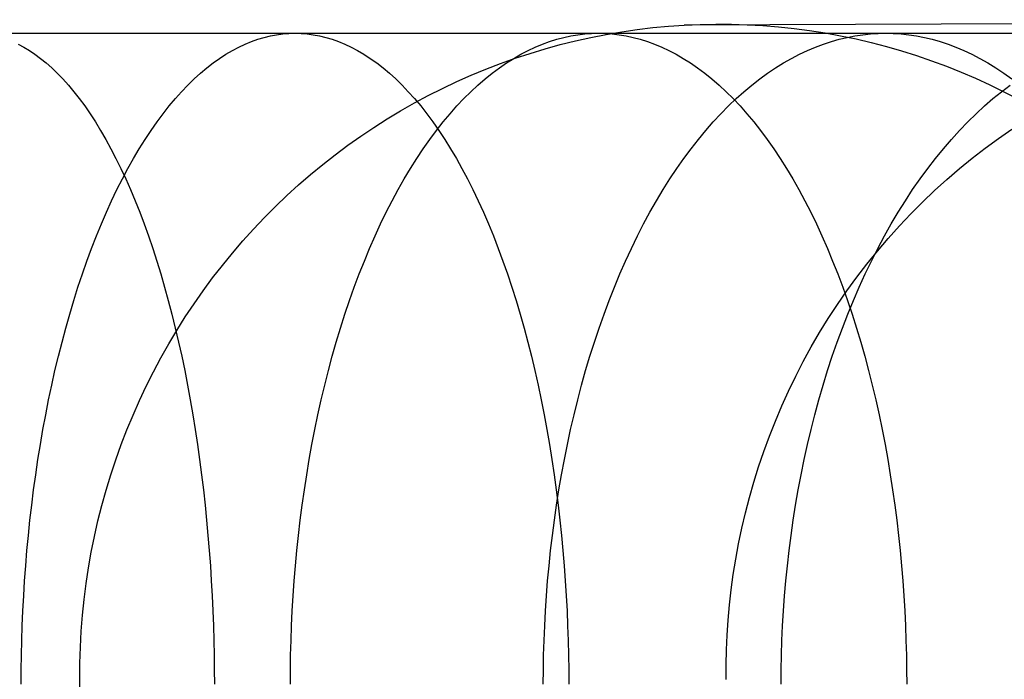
# Model space of a CAD drawing. Extents: x -10 to 451, y 0 to 260.
# Tile 44 of 61: x 347 to 371, y 162 to 178. Entities that reach past the tile are written whole.
import ezdxf

# ---------------------------------------------------------------- set-up
doc = ezdxf.new("R2010")
doc.units = 0
doc.layers.add('LIVELLO_04', color=200, linetype='CONTINUOUS')
doc.layers.add('PREDEFINITO', color=7, linetype='CONTINUOUS')

msp = doc.modelspace()

# ---------------------------------------------------------------- linework, layer by layer
at = {"layer": 'LIVELLO_04'}
for p, q in [((395.006, 178.166, 681.593), (363.277, 178.036, 20.779)), ((361.408, 177.813, 20.779), (361.779, 177.876, 20.779)), ((361.779, 177.876, 20.779), (362.151, 177.93, 20.779)), ((362.151, 177.93, 20.779), (362.525, 177.975, 20.779)), ((362.525, 177.975, 20.779), (362.901, 178.01, 20.779)), ((362.901, 178.01, 20.779), (363.277, 178.036, 20.779)), ((363.277, 178.036, 20.779), (363.654, 178.053, 20.779)), ((363.654, 178.053, 20.779), (364.031, 178.06, 20.779)), ((364.031, 178.06, 20.779), (364.407, 178.058, 20.779)), ((364.407, 178.058, 20.779), (364.784, 178.046, 20.779)), ((364.784, 178.046, 20.779), (365.159, 178.025, 20.779)), ((365.159, 178.025, 20.779), (365.534, 177.995, 20.779)), ((365.534, 177.995, 20.779), (365.908, 177.955, 20.779)), ((365.908, 177.955, 20.779), (366.28, 177.906, 20.779)), ((366.28, 177.906, 20.779), (366.652, 177.848, 20.779)), ((366.652, 177.848, 20.779), (367.022, 177.78, 20.779)), ((360.307, 177.568, 20.779), (360.672, 177.659, 20.779)), ((360.672, 177.659, 20.779), (361.039, 177.74, 20.779)), ((361.039, 177.74, 20.779), (361.408, 177.813, 20.779)), ((367.022, 177.78, 20.779), (367.39, 177.703, 20.779)), ((367.39, 177.703, 20.779), (367.756, 177.617, 20.779)), ((367.756, 177.617, 20.779), (368.121, 177.522, 20.779)), ((359.226, 177.241, 20.779), (359.584, 177.359, 20.779)), ((359.584, 177.359, 20.779), (359.944, 177.468, 20.779)), ((359.944, 177.468, 20.779), (360.307, 177.568, 20.779)), ((368.121, 177.522, 20.779), (368.483, 177.418, 20.779)), ((368.483, 177.418, 20.779), (368.843, 177.305, 20.779)), ((358.871, 177.115, 20.779), (359.226, 177.241, 20.779)), ((368.843, 177.305, 20.779), (369.201, 177.182, 20.779)), ((369.201, 177.182, 20.779), (369.555, 177.051, 20.779)), ((358.171, 176.835, 20.779), (358.52, 176.979, 20.779)), ((358.52, 176.979, 20.779), (358.871, 177.115, 20.779)), ((369.555, 177.051, 20.779), (369.906, 176.911, 20.779)), ((369.906, 176.911, 20.779), (370.253, 176.762, 20.779)), ((357.483, 176.519, 20.779), (357.825, 176.681, 20.779)), ((357.825, 176.681, 20.779), (358.171, 176.835, 20.779)), ((370.253, 176.762, 20.779), (370.596, 176.605, 20.779)), ((357.145, 176.348, 20.779), (357.483, 176.519, 20.779)), ((370.596, 176.605, 20.779), (370.935, 176.439, 20.779)), ((370.935, 176.439, 20.779), (371.27, 176.265, 20.779)), ((356.812, 176.17, 20.779), (357.145, 176.348, 20.779)), ((356.159, 175.788, 20.779), (356.483, 175.983, 20.779)), ((356.483, 175.983, 20.779), (356.812, 176.17, 20.779)), ((355.841, 175.585, 20.779), (356.159, 175.788, 20.779)), ((355.527, 175.374, 20.779), (355.841, 175.585, 20.779)), ((370.802, 175.318, 342.406), (371.124, 175.542, 342.371)), ((355.218, 175.156, 20.779), (355.527, 175.374, 20.779)), ((370.485, 175.086, 342.439), (370.802, 175.318, 342.406)), ((354.915, 174.93, 20.779), (355.218, 175.156, 20.779)), ((370.173, 174.845, 342.473), (370.485, 175.086, 342.439)), ((354.618, 174.696, 20.779), (354.915, 174.93, 20.779)), ((369.867, 174.595, 342.506), (370.173, 174.845, 342.473)), ((354.326, 174.456, 20.779), (354.618, 174.696, 20.779)), ((369.566, 174.336, 342.538), (369.867, 174.595, 342.506)), ((354.04, 174.208, 20.779), (354.326, 174.456, 20.779)), ((369.271, 174.069, 342.569), (369.566, 174.336, 342.538)), ((353.76, 173.952, 20.779), (354.04, 174.208, 20.779)), ((368.983, 173.795, 342.6), (369.271, 174.069, 342.569)), ((353.486, 173.69, 20.779), (353.76, 173.952, 20.779)), ((353.218, 173.421, 20.779), (353.486, 173.69, 20.779)), ((368.702, 173.512, 342.63), (368.983, 173.795, 342.6)), ((352.956, 173.144, 20.779), (353.218, 173.421, 20.779)), ((368.428, 173.222, 342.66), (368.702, 173.512, 342.63)), ((352.702, 172.862, 20.779), (352.956, 173.144, 20.779)), ((368.161, 172.924, 342.689), (368.428, 173.222, 342.66)), ((367.901, 172.62, 342.717), (368.161, 172.924, 342.689)), ((352.453, 172.572, 20.779), (352.702, 172.862, 20.779)), ((352.213, 172.277, 20.779), (352.453, 172.572, 20.779)), ((367.65, 172.309, 342.744), (367.901, 172.62, 342.717)), ((351.979, 171.977, 20.779), (352.213, 172.277, 20.779)), ((367.406, 171.991, 342.77), (367.65, 172.309, 342.744)), ((351.754, 171.67, 20.779), (351.979, 171.977, 20.779)), ((367.171, 171.668, 342.796), (367.406, 171.991, 342.77)), ((351.535, 171.359, 20.779), (351.754, 171.67, 20.779)), ((366.945, 171.339, 342.82), (367.171, 171.668, 342.796)), ((351.325, 171.042, 20.779), (351.535, 171.359, 20.779)), ((366.727, 171.004, 342.844), (366.945, 171.339, 342.82)), ((351.122, 170.72, 20.779), (351.325, 171.042, 20.779)), ((366.518, 170.665, 342.867), (366.727, 171.004, 342.844)), ((350.927, 170.393, 20.779), (351.122, 170.72, 20.779)), ((366.319, 170.321, 342.889), (366.518, 170.665, 342.867)), ((350.74, 170.062, 20.779), (350.927, 170.393, 20.779)), ((366.128, 169.973, 342.91), (366.319, 170.321, 342.889)), ((350.561, 169.726, 20.779), (350.74, 170.062, 20.779)), ((365.947, 169.621, 342.93), (366.128, 169.973, 342.91)), ((350.39, 169.385, 20.779), (350.561, 169.726, 20.779)), ((365.775, 169.266, 342.949), (365.947, 169.621, 342.93)), ((350.227, 169.04, 20.779), (350.39, 169.385, 20.779)), ((365.612, 168.907, 342.967), (365.775, 169.266, 342.949)), ((350.073, 168.691, 20.779), (350.227, 169.04, 20.779)), ((365.459, 168.546, 342.984), (365.612, 168.907, 342.967)), ((349.927, 168.338, 20.779), (350.073, 168.691, 20.779)), ((365.316, 168.183, 343), (365.459, 168.546, 342.984)), ((349.789, 167.981, 20.779), (349.927, 168.338, 20.779)), ((365.182, 167.818, 343.015), (365.316, 168.183, 343)), ((349.66, 167.62, 20.779), (349.789, 167.981, 20.779)), ((365.058, 167.451, 343.029), (365.182, 167.818, 343.015)), ((349.539, 167.257, 20.779), (349.66, 167.62, 20.779)), ((349.428, 166.89, 20.779), (349.539, 167.257, 20.779)), ((364.943, 167.083, 343.042), (365.058, 167.451, 343.029)), ((364.838, 166.714, 343.054), (364.943, 167.083, 343.042)), ((349.325, 166.522, 20.779), (349.428, 166.89, 20.779)), ((349.232, 166.151, 20.779), (349.325, 166.522, 20.779)), ((364.742, 166.345, 343.065), (364.838, 166.714, 343.054)), ((364.656, 165.976, 343.075), (364.742, 166.345, 343.065)), ((349.148, 165.778, 20.779), (349.232, 166.151, 20.779)), ((364.578, 165.607, 343.085), (364.656, 165.976, 343.075)), ((349.072, 165.403, 20.779), (349.148, 165.778, 20.779)), ((364.51, 165.239, 343.093), (364.578, 165.607, 343.085)), ((349.006, 165.027, 20.779), (349.072, 165.403, 20.779)), ((364.451, 164.871, 343.1), (364.51, 165.239, 343.093)), ((348.949, 164.649, 20.779), (349.006, 165.027, 20.779)), ((364.401, 164.505, 343.106), (364.451, 164.871, 343.1)), ((348.901, 164.27, 20.779), (348.949, 164.649, 20.779)), ((364.36, 164.141, 343.112), (364.401, 164.505, 343.106)), ((348.862, 163.89, 20.779), (348.901, 164.27, 20.779)), ((364.327, 163.778, 343.116), (364.36, 164.141, 343.112)), ((348.832, 163.509, 20.779), (348.862, 163.89, 20.779)), ((364.303, 163.418, 343.12), (364.327, 163.778, 343.116)), ((348.811, 163.127, 20.779), (348.832, 163.509, 20.779)), ((364.287, 163.06, 343.122), (364.303, 163.418, 343.12)), ((348.8, 162.744, 20.779), (348.811, 163.127, 20.779)), ((364.279, 162.704, 343.124), (364.287, 163.06, 343.122)), ((348.798, 162.361, 20.779), (348.8, 162.744, 20.779)), ((364.279, 162.352, 343.125), (364.279, 162.704, 343.124)), ((348.805, 161.978, 20.779), (348.798, 162.361, 20.779))]:
    msp.add_line(p, q, dxfattribs=at)
at = {"layer": 'PREDEFINITO'}
for p, q in [((346.278, 177.84, 1044.792), (350.142, 177.84, 1043.384)), ((350.142, 177.84, 1043.384), (353.951, 177.84, 1041.869)), ((353.659, 177.824, 1041.241), (353.806, 177.836, 1041.557)), ((353.806, 177.836, 1041.557), (353.951, 177.84, 1041.869)), ((353.951, 177.84, 1041.869), (357.617, 177.84, 1040.284)), ((353.951, 177.84, 1041.869), (354.097, 177.836, 1042.182)), ((354.097, 177.836, 1042.182), (354.243, 177.824, 1042.497)), ((357.617, 177.84, 1040.284), (361.222, 177.84, 1038.592)), ((360.893, 177.824, 1037.983), (361.058, 177.836, 1038.289)), ((361.058, 177.836, 1038.289), (361.222, 177.84, 1038.592)), ((361.222, 177.84, 1038.592), (364.694, 177.84, 1036.831)), ((361.222, 177.84, 1038.592), (361.386, 177.836, 1038.895)), ((361.386, 177.836, 1038.895), (361.551, 177.824, 1039.201)), ((364.694, 177.84, 1036.831), (368.102, 177.84, 1034.967)), ((367.736, 177.824, 1034.38), (367.92, 177.836, 1034.674)), ((367.92, 177.836, 1034.674), (368.102, 177.84, 1034.967)), ((368.102, 177.84, 1034.967), (371.388, 177.84, 1033.032)), ((368.102, 177.84, 1034.967), (368.284, 177.836, 1035.259)), ((368.284, 177.836, 1035.259), (368.468, 177.824, 1035.554)), ((352.758, 177.58, 1039.306), (352.91, 177.642, 1039.633)), ((352.91, 177.642, 1039.633), (353.061, 177.696, 1039.958)), ((353.061, 177.696, 1039.958), (353.212, 177.741, 1040.282)), ((353.212, 177.741, 1040.282), (353.362, 177.777, 1040.604)), ((353.362, 177.777, 1040.604), (353.511, 177.805, 1040.924)), ((353.511, 177.805, 1040.924), (353.659, 177.824, 1041.241)), ((354.243, 177.824, 1042.497), (354.391, 177.805, 1042.815)), ((354.391, 177.805, 1042.815), (354.54, 177.777, 1043.135)), ((354.54, 177.777, 1043.135), (354.69, 177.741, 1043.457)), ((354.69, 177.741, 1043.457), (354.841, 177.696, 1043.781)), ((354.841, 177.696, 1043.781), (354.992, 177.642, 1044.106)), ((354.992, 177.642, 1044.106), (355.145, 177.58, 1044.433)), ((359.879, 177.58, 1036.107), (360.05, 177.642, 1036.423)), ((360.05, 177.642, 1036.423), (360.22, 177.696, 1036.739)), ((360.22, 177.696, 1036.739), (360.39, 177.741, 1037.053)), ((360.39, 177.741, 1037.053), (360.559, 177.777, 1037.365)), ((360.559, 177.777, 1037.365), (360.726, 177.805, 1037.675)), ((360.726, 177.805, 1037.675), (360.893, 177.824, 1037.983)), ((361.551, 177.824, 1039.201), (361.718, 177.805, 1039.509)), ((361.718, 177.805, 1039.509), (361.885, 177.777, 1039.82)), ((361.885, 177.777, 1039.82), (362.054, 177.741, 1040.132)), ((362.054, 177.741, 1040.132), (362.224, 177.696, 1040.446)), ((362.224, 177.696, 1040.446), (362.394, 177.642, 1040.761)), ((362.394, 177.642, 1040.761), (362.565, 177.58, 1041.078)), ((366.61, 177.58, 1032.571), (366.8, 177.642, 1032.876)), ((366.8, 177.642, 1032.876), (366.989, 177.696, 1033.18)), ((366.989, 177.696, 1033.18), (367.178, 177.741, 1033.482)), ((367.178, 177.741, 1033.482), (367.365, 177.777, 1033.783)), ((367.365, 177.777, 1033.783), (367.551, 177.805, 1034.083)), ((367.551, 177.805, 1034.083), (367.736, 177.824, 1034.38)), ((368.468, 177.824, 1035.554), (368.653, 177.805, 1035.851)), ((368.653, 177.805, 1035.851), (368.839, 177.777, 1036.15)), ((368.839, 177.777, 1036.15), (369.027, 177.741, 1036.451)), ((369.027, 177.741, 1036.451), (369.215, 177.696, 1036.753)), ((369.215, 177.696, 1036.753), (369.404, 177.642, 1037.057)), ((369.404, 177.642, 1037.057), (369.595, 177.58, 1037.363)), ((347.323, 177.58, 1047.421), (347.456, 177.508, 1047.757)), ((347.456, 177.508, 1047.757), (347.59, 177.427, 1048.094)), ((347.59, 177.427, 1048.094), (347.724, 177.337, 1048.431)), ((352.299, 177.337, 1038.322), (352.452, 177.427, 1038.65)), ((352.452, 177.427, 1038.65), (352.605, 177.508, 1038.979)), ((352.605, 177.508, 1038.979), (352.758, 177.58, 1039.306)), ((355.145, 177.58, 1044.433), (355.297, 177.508, 1044.76)), ((355.297, 177.508, 1044.76), (355.45, 177.427, 1045.088)), ((355.45, 177.427, 1045.088), (355.603, 177.337, 1045.417)), ((359.363, 177.337, 1035.152), (359.535, 177.427, 1035.471)), ((359.535, 177.427, 1035.471), (359.707, 177.508, 1035.789)), ((359.707, 177.508, 1035.789), (359.879, 177.58, 1036.107)), ((362.565, 177.58, 1041.078), (362.737, 177.508, 1041.395)), ((362.737, 177.508, 1041.395), (362.909, 177.427, 1041.714)), ((362.909, 177.427, 1041.714), (363.081, 177.337, 1042.032)), ((366.037, 177.337, 1031.651), (366.228, 177.427, 1031.958)), ((366.228, 177.427, 1031.958), (366.419, 177.508, 1032.265)), ((366.419, 177.508, 1032.265), (366.61, 177.58, 1032.571)), ((369.595, 177.58, 1037.363), (369.785, 177.508, 1037.669)), ((369.785, 177.508, 1037.669), (369.976, 177.427, 1037.975)), ((369.976, 177.427, 1037.975), (370.168, 177.337, 1038.283)), ((347.724, 177.337, 1048.431), (347.858, 177.238, 1048.768)), ((347.858, 177.238, 1048.768), (347.992, 177.129, 1049.105)), ((347.992, 177.129, 1049.105), (348.126, 177.01, 1049.441)), ((351.841, 177.01, 1037.337), (351.994, 177.129, 1037.665)), ((351.994, 177.129, 1037.665), (352.146, 177.238, 1037.993)), ((352.146, 177.238, 1037.993), (352.299, 177.337, 1038.322)), ((355.603, 177.337, 1045.417), (355.756, 177.238, 1045.746)), ((355.756, 177.238, 1045.746), (355.909, 177.129, 1046.074)), ((355.909, 177.129, 1046.074), (356.061, 177.01, 1046.402)), ((358.847, 177.01, 1034.197), (359.019, 177.129, 1034.515)), ((359.019, 177.129, 1034.515), (359.191, 177.238, 1034.834)), ((359.191, 177.238, 1034.834), (359.363, 177.337, 1035.152)), ((363.081, 177.337, 1042.032), (363.253, 177.238, 1042.351)), ((363.253, 177.238, 1042.351), (363.425, 177.129, 1042.669)), ((363.425, 177.129, 1042.669), (363.597, 177.01, 1042.987)), ((365.463, 177.01, 1030.73), (365.654, 177.129, 1031.036)), ((365.654, 177.129, 1031.036), (365.845, 177.238, 1031.343)), ((365.845, 177.238, 1031.343), (366.037, 177.337, 1031.651)), ((370.168, 177.337, 1038.283), (370.359, 177.238, 1038.59)), ((370.359, 177.238, 1038.59), (370.55, 177.129, 1038.897)), ((370.55, 177.129, 1038.897), (370.741, 177.01, 1039.203)), ((348.126, 177.01, 1049.441), (348.259, 176.882, 1049.777)), ((351.689, 176.882, 1037.01), (351.841, 177.01, 1037.337)), ((356.061, 177.01, 1046.402), (356.214, 176.882, 1046.729)), ((358.676, 176.882, 1033.88), (358.847, 177.01, 1034.197)), ((363.597, 177.01, 1042.987), (363.768, 176.882, 1043.304)), ((365.273, 176.882, 1030.424), (365.463, 177.01, 1030.73)), ((370.741, 177.01, 1039.203), (370.931, 176.882, 1039.509)), ((348.259, 176.882, 1049.777), (348.392, 176.745, 1050.111)), ((348.392, 176.745, 1050.111), (348.524, 176.597, 1050.444)), ((351.386, 176.597, 1036.36), (351.537, 176.745, 1036.684)), ((351.537, 176.745, 1036.684), (351.689, 176.882, 1037.01)), ((356.214, 176.882, 1046.729), (356.365, 176.745, 1047.055)), ((356.365, 176.745, 1047.055), (356.516, 176.597, 1047.379)), ((358.335, 176.597, 1033.25), (358.505, 176.745, 1033.564)), ((358.505, 176.745, 1033.564), (358.676, 176.882, 1033.88)), ((363.768, 176.882, 1043.304), (363.939, 176.745, 1043.62)), ((363.939, 176.745, 1043.62), (364.109, 176.597, 1043.935)), ((364.894, 176.597, 1029.817), (365.083, 176.745, 1030.12)), ((365.083, 176.745, 1030.12), (365.273, 176.882, 1030.424)), ((370.931, 176.882, 1039.509), (371.121, 176.745, 1039.814)), ((348.524, 176.597, 1050.444), (348.655, 176.44, 1050.774)), ((348.655, 176.44, 1050.774), (348.786, 176.274, 1051.103)), ((351.087, 176.274, 1035.717), (351.236, 176.44, 1036.037)), ((351.236, 176.44, 1036.037), (351.386, 176.597, 1036.36)), ((356.516, 176.597, 1047.379), (356.666, 176.44, 1047.701)), ((356.666, 176.44, 1047.701), (356.815, 176.274, 1048.022)), ((357.998, 176.274, 1032.626), (358.166, 176.44, 1032.937)), ((358.166, 176.44, 1032.937), (358.335, 176.597, 1033.25)), ((364.109, 176.597, 1043.935), (364.278, 176.44, 1044.248)), ((364.278, 176.44, 1044.248), (364.446, 176.274, 1044.558)), ((364.52, 176.274, 1029.216), (364.706, 176.44, 1029.515)), ((364.706, 176.44, 1029.515), (364.894, 176.597, 1029.817)), ((370.67, 176.274, 1025.489), (370.874, 176.44, 1025.775)), ((370.874, 176.44, 1025.775), (371.081, 176.597, 1026.064)), ((348.786, 176.274, 1051.103), (348.915, 176.097, 1051.429)), ((350.939, 176.097, 1035.399), (351.087, 176.274, 1035.717)), ((356.815, 176.274, 1048.022), (356.963, 176.097, 1048.339)), ((357.832, 176.097, 1032.318), (357.998, 176.274, 1032.626)), ((364.335, 176.097, 1028.919), (364.52, 176.274, 1029.216)), ((364.446, 176.274, 1044.558), (364.612, 176.097, 1044.866)), ((370.466, 176.097, 1025.204), (370.67, 176.274, 1025.489)), ((348.915, 176.097, 1051.429), (349.044, 175.911, 1051.752)), ((350.792, 175.911, 1035.084), (350.939, 176.097, 1035.399)), ((356.963, 176.097, 1048.339), (357.11, 175.911, 1048.654)), ((357.667, 175.911, 1032.013), (357.832, 176.097, 1032.318)), ((364.152, 175.911, 1028.625), (364.335, 176.097, 1028.919)), ((364.612, 176.097, 1044.866), (364.777, 175.911, 1045.171)), ((370.265, 175.911, 1024.922), (370.466, 176.097, 1025.204)), ((349.044, 175.911, 1051.752), (349.171, 175.716, 1052.071)), ((349.171, 175.716, 1052.071), (349.296, 175.511, 1052.387)), ((350.504, 175.511, 1034.465), (350.647, 175.716, 1034.773)), ((350.647, 175.716, 1034.773), (350.792, 175.911, 1035.084)), ((357.11, 175.911, 1048.654), (357.255, 175.716, 1048.966)), ((357.255, 175.716, 1048.966), (357.398, 175.511, 1049.274)), ((357.342, 175.511, 1031.412), (357.504, 175.716, 1031.711)), ((357.504, 175.716, 1031.711), (357.667, 175.911, 1032.013)), ((363.791, 175.511, 1028.045), (363.97, 175.716, 1028.333)), ((363.97, 175.716, 1028.333), (364.152, 175.911, 1028.625)), ((364.777, 175.911, 1045.171), (364.941, 175.716, 1045.474)), ((364.941, 175.716, 1045.474), (365.102, 175.511, 1045.772)), ((369.869, 175.511, 1024.368), (370.066, 175.716, 1024.643)), ((370.066, 175.716, 1024.643), (370.265, 175.911, 1024.922)), ((349.296, 175.511, 1052.387), (349.42, 175.297, 1052.699)), ((350.362, 175.297, 1034.161), (350.504, 175.511, 1034.465)), ((357.183, 175.297, 1031.117), (357.342, 175.511, 1031.412)), ((357.398, 175.511, 1049.274), (357.54, 175.297, 1049.578)), ((363.614, 175.297, 1027.761), (363.791, 175.511, 1028.045)), ((365.102, 175.511, 1045.772), (365.261, 175.297, 1046.067)), ((369.674, 175.297, 1024.096), (369.869, 175.511, 1024.368)), ((349.42, 175.297, 1052.699), (349.542, 175.074, 1053.007)), ((350.223, 175.074, 1033.861), (350.362, 175.297, 1034.161)), ((357.026, 175.074, 1030.827), (357.183, 175.297, 1031.117)), ((357.54, 175.297, 1049.578), (357.68, 175.074, 1049.878)), ((363.439, 175.074, 1027.481), (363.614, 175.297, 1027.761)), ((365.261, 175.297, 1046.067), (365.418, 175.074, 1046.358)), ((369.483, 175.074, 1023.827), (369.674, 175.297, 1024.096)), ((349.542, 175.074, 1053.007), (349.663, 174.842, 1053.31)), ((350.085, 174.842, 1033.566), (350.223, 175.074, 1033.861)), ((356.871, 174.842, 1030.54), (357.026, 175.074, 1030.827)), ((357.68, 175.074, 1049.878), (357.817, 174.842, 1050.173)), ((363.267, 174.842, 1027.205), (363.439, 175.074, 1027.481)), ((365.418, 175.074, 1046.358), (365.573, 174.842, 1046.644)), ((369.294, 174.842, 1023.563), (369.483, 175.074, 1023.827)), ((349.663, 174.842, 1053.31), (349.781, 174.601, 1053.607)), ((349.95, 174.601, 1033.275), (350.085, 174.842, 1033.566)), ((356.719, 174.601, 1030.259), (356.871, 174.842, 1030.54)), ((357.817, 174.842, 1050.173), (357.952, 174.601, 1050.463)), ((363.098, 174.601, 1026.934), (363.267, 174.842, 1027.205)), ((365.573, 174.842, 1046.644), (365.725, 174.601, 1046.926)), ((369.108, 174.601, 1023.303), (369.294, 174.842, 1023.563)), ((349.781, 174.601, 1053.607), (349.897, 174.351, 1053.9)), ((349.817, 174.351, 1032.99), (349.95, 174.601, 1033.275)), ((356.57, 174.351, 1029.982), (356.719, 174.601, 1030.259)), ((357.952, 174.601, 1050.463), (358.085, 174.351, 1050.748)), ((362.932, 174.351, 1026.667), (363.098, 174.601, 1026.934)), ((365.725, 174.601, 1046.926), (365.875, 174.351, 1047.202)), ((368.926, 174.351, 1023.048), (369.108, 174.601, 1023.303)), ((349.687, 174.093, 1032.711), (349.817, 174.351, 1032.99)), ((349.897, 174.351, 1053.9), (350.011, 174.093, 1054.187)), ((356.423, 174.093, 1029.711), (356.57, 174.351, 1029.982)), ((358.085, 174.351, 1050.748), (358.215, 174.093, 1051.028)), ((362.77, 174.093, 1026.406), (362.932, 174.351, 1026.667)), ((365.875, 174.351, 1047.202), (366.021, 174.093, 1047.473)), ((368.747, 174.093, 1022.797), (368.926, 174.351, 1023.048)), ((349.56, 173.827, 1032.437), (349.687, 174.093, 1032.711)), ((350.011, 174.093, 1054.187), (350.123, 173.827, 1054.467)), ((356.28, 173.827, 1029.446), (356.423, 174.093, 1029.711)), ((358.215, 174.093, 1051.028), (358.342, 173.827, 1051.302)), ((362.61, 173.827, 1026.15), (362.77, 174.093, 1026.406)), ((366.021, 174.093, 1047.473), (366.165, 173.827, 1047.738)), ((368.572, 173.827, 1022.552), (368.747, 174.093, 1022.797)), ((349.435, 173.553, 1032.17), (349.56, 173.827, 1032.437)), ((350.123, 173.827, 1054.467), (350.232, 173.553, 1054.742)), ((356.139, 173.553, 1029.187), (356.28, 173.827, 1029.446)), ((358.342, 173.827, 1051.302), (358.467, 173.553, 1051.569)), ((362.455, 173.553, 1025.9), (362.61, 173.827, 1026.15)), ((366.165, 173.827, 1047.738), (366.305, 173.553, 1047.998)), ((368.401, 173.553, 1022.313), (368.572, 173.827, 1022.552)), ((349.314, 173.271, 1031.908), (349.435, 173.553, 1032.17)), ((350.232, 173.553, 1054.742), (350.338, 173.271, 1055.01)), ((356.003, 173.271, 1028.933), (356.139, 173.553, 1029.187)), ((358.467, 173.553, 1051.569), (358.589, 173.271, 1051.83)), ((362.302, 173.271, 1025.656), (362.455, 173.553, 1025.9)), ((366.305, 173.553, 1047.998), (366.442, 173.271, 1048.251)), ((368.234, 173.271, 1022.079), (368.401, 173.553, 1022.313)), ((349.195, 172.982, 1031.654), (349.314, 173.271, 1031.908)), ((350.338, 173.271, 1055.01), (350.442, 172.982, 1055.271)), ((355.869, 172.982, 1028.686), (356.003, 173.271, 1028.933)), ((358.589, 173.271, 1051.83), (358.707, 172.982, 1052.085)), ((362.154, 172.982, 1025.418), (362.302, 173.271, 1025.656)), ((366.442, 173.271, 1048.251), (366.575, 172.982, 1048.498)), ((368.071, 172.982, 1021.851), (368.234, 173.271, 1022.079)), ((349.08, 172.685, 1031.406), (349.195, 172.982, 1031.654)), ((350.442, 172.982, 1055.271), (350.543, 172.685, 1055.525)), ((355.739, 172.685, 1028.446), (355.869, 172.982, 1028.686)), ((358.707, 172.982, 1052.085), (358.822, 172.685, 1052.332)), ((362.01, 172.685, 1025.186), (362.154, 172.982, 1025.418)), ((366.575, 172.982, 1048.498), (366.705, 172.685, 1048.738)), ((367.913, 172.685, 1021.63), (368.071, 172.982, 1021.851)), ((348.968, 172.382, 1031.166), (349.08, 172.685, 1031.406)), ((350.543, 172.685, 1055.525), (350.641, 172.382, 1055.771)), ((355.613, 172.382, 1028.213), (355.739, 172.685, 1028.446)), ((358.822, 172.685, 1052.332), (358.934, 172.382, 1052.573)), ((361.87, 172.382, 1024.962), (362.01, 172.685, 1025.186)), ((366.705, 172.685, 1048.738), (366.831, 172.382, 1048.971)), ((367.759, 172.382, 1021.414), (367.913, 172.685, 1021.63)), ((348.859, 172.073, 1030.933), (348.968, 172.382, 1031.166)), ((350.641, 172.382, 1055.771), (350.736, 172.073, 1056.01)), ((355.491, 172.073, 1027.987), (355.613, 172.382, 1028.213)), ((358.934, 172.382, 1052.573), (359.043, 172.073, 1052.806)), ((361.735, 172.073, 1024.744), (361.87, 172.382, 1024.962)), ((366.831, 172.382, 1048.971), (366.953, 172.073, 1049.197)), ((367.61, 172.073, 1021.206), (367.759, 172.382, 1021.414)), ((348.754, 171.757, 1030.707), (348.859, 172.073, 1030.933)), ((350.736, 172.073, 1056.01), (350.828, 171.757, 1056.242)), ((355.373, 171.757, 1027.769), (355.491, 172.073, 1027.987)), ((359.043, 172.073, 1052.806), (359.148, 171.757, 1053.031)), ((361.603, 171.757, 1024.533), (361.735, 172.073, 1024.744)), ((366.953, 172.073, 1049.197), (367.071, 171.757, 1049.416)), ((367.466, 171.757, 1021.004), (367.61, 172.073, 1021.206)), ((348.653, 171.435, 1030.49), (348.754, 171.757, 1030.707)), ((350.828, 171.757, 1056.242), (350.917, 171.435, 1056.465)), ((355.259, 171.435, 1027.558), (355.373, 171.757, 1027.769)), ((359.148, 171.757, 1053.031), (359.249, 171.435, 1053.249)), ((361.477, 171.435, 1024.33), (361.603, 171.757, 1024.533)), ((367.071, 171.757, 1049.416), (367.185, 171.435, 1049.627)), ((367.327, 171.435, 1020.809), (367.466, 171.757, 1021.004)), ((348.556, 171.108, 1030.28), (348.653, 171.435, 1030.49)), ((350.917, 171.435, 1056.465), (351.002, 171.108, 1056.68)), ((355.149, 171.108, 1027.354), (355.259, 171.435, 1027.558)), ((359.249, 171.435, 1053.249), (359.347, 171.108, 1053.459)), ((361.354, 171.108, 1024.134), (361.477, 171.435, 1024.33)), ((367.185, 171.435, 1049.627), (367.295, 171.108, 1049.83)), ((367.193, 171.108, 1020.622), (367.327, 171.435, 1020.809)), ((348.462, 170.776, 1030.079), (348.556, 171.108, 1030.28)), ((351.002, 171.108, 1056.68), (351.084, 170.776, 1056.887)), ((355.044, 170.776, 1027.159), (355.149, 171.108, 1027.354)), ((359.347, 171.108, 1053.459), (359.441, 170.776, 1053.66)), ((361.237, 170.776, 1023.945), (361.354, 171.108, 1024.134)), ((367.064, 170.776, 1020.441), (367.193, 171.108, 1020.622)), ((367.295, 171.108, 1049.83), (367.4, 170.776, 1050.025)), ((348.372, 170.44, 1029.885), (348.462, 170.776, 1030.079)), ((351.084, 170.776, 1056.887), (351.163, 170.44, 1057.085)), ((354.942, 170.44, 1026.972), (355.044, 170.776, 1027.159)), ((359.441, 170.776, 1053.66), (359.531, 170.44, 1053.853)), ((361.125, 170.44, 1023.765), (361.237, 170.776, 1023.945)), ((366.94, 170.44, 1020.268), (367.064, 170.776, 1020.441)), ((367.4, 170.776, 1050.025), (367.502, 170.44, 1050.213)), ((348.286, 170.099, 1029.7), (348.372, 170.44, 1029.885)), ((351.163, 170.44, 1057.085), (351.239, 170.099, 1057.275)), ((354.846, 170.099, 1026.792), (354.942, 170.44, 1026.972)), ((359.531, 170.44, 1053.853), (359.617, 170.099, 1054.038)), ((361.017, 170.099, 1023.592), (361.125, 170.44, 1023.765)), ((366.822, 170.099, 1020.103), (366.94, 170.44, 1020.268)), ((367.502, 170.44, 1050.213), (367.599, 170.099, 1050.392)), ((348.203, 169.754, 1029.524), (348.286, 170.099, 1029.7)), ((351.239, 170.099, 1057.275), (351.31, 169.754, 1057.456)), ((354.753, 169.754, 1026.621), (354.846, 170.099, 1026.792)), ((359.617, 170.099, 1054.038), (359.699, 169.754, 1054.215)), ((360.914, 169.754, 1023.427), (361.017, 170.099, 1023.592)), ((366.709, 169.754, 1019.945), (366.822, 170.099, 1020.103)), ((367.599, 170.099, 1050.392), (367.691, 169.754, 1050.563)), ((348.125, 169.405, 1029.356), (348.203, 169.754, 1029.524)), ((351.31, 169.754, 1057.456), (351.379, 169.405, 1057.628)), ((354.665, 169.405, 1026.458), (354.753, 169.754, 1026.621)), ((359.699, 169.754, 1054.215), (359.777, 169.405, 1054.383)), ((360.816, 169.405, 1023.27), (360.914, 169.754, 1023.427)), ((366.602, 169.405, 1019.794), (366.709, 169.754, 1019.945)), ((367.691, 169.754, 1050.563), (367.779, 169.405, 1050.726)), ((348.051, 169.053, 1029.197), (348.125, 169.405, 1029.356)), ((351.379, 169.405, 1057.628), (351.444, 169.053, 1057.791)), ((354.582, 169.053, 1026.304), (354.665, 169.405, 1026.458)), ((359.777, 169.405, 1054.383), (359.851, 169.053, 1054.542)), ((360.724, 169.053, 1023.121), (360.816, 169.405, 1023.27)), ((366.5, 169.053, 1019.652), (366.602, 169.405, 1019.794)), ((367.779, 169.405, 1050.726), (367.862, 169.053, 1050.88)), ((347.981, 168.699, 1029.046), (348.051, 169.053, 1029.197)), ((351.444, 169.053, 1057.791), (351.505, 168.699, 1057.946)), ((354.503, 168.699, 1026.158), (354.582, 169.053, 1026.304)), ((359.851, 169.053, 1054.542), (359.921, 168.699, 1054.692)), ((360.636, 168.699, 1022.981), (360.724, 169.053, 1023.121)), ((366.404, 168.699, 1019.517), (366.5, 169.053, 1019.652)), ((367.862, 169.053, 1050.88), (367.941, 168.699, 1051.026)), ((347.915, 168.341, 1028.905), (347.981, 168.699, 1029.046)), ((351.505, 168.699, 1057.946), (351.563, 168.341, 1058.091)), ((354.429, 168.341, 1026.021), (354.503, 168.699, 1026.158)), ((359.921, 168.699, 1054.692), (359.987, 168.341, 1054.834)), ((360.554, 168.341, 1022.848), (360.636, 168.699, 1022.981)), ((366.313, 168.341, 1019.39), (366.404, 168.699, 1019.517)), ((367.941, 168.699, 1051.026), (368.016, 168.341, 1051.164)), ((347.853, 167.982, 1028.771), (347.915, 168.341, 1028.905)), ((351.563, 168.341, 1058.091), (351.617, 167.982, 1058.228)), ((354.359, 167.982, 1025.891), (354.429, 168.341, 1026.021)), ((359.987, 168.341, 1054.834), (360.049, 167.982, 1054.967)), ((360.476, 167.982, 1022.724), (360.554, 168.341, 1022.848)), ((366.228, 167.982, 1019.271), (366.313, 168.341, 1019.39)), ((368.016, 168.341, 1051.164), (368.085, 167.982, 1051.293)), ((347.795, 167.621, 1028.647), (347.853, 167.982, 1028.771)), ((351.617, 167.982, 1058.228), (351.668, 167.621, 1058.355)), ((354.294, 167.621, 1025.771), (354.359, 167.982, 1025.891)), ((360.049, 167.982, 1054.967), (360.107, 167.621, 1055.092)), ((360.404, 167.621, 1022.607), (360.476, 167.982, 1022.724)), ((366.148, 167.621, 1019.16), (366.228, 167.982, 1019.271)), ((368.085, 167.982, 1051.293), (368.151, 167.621, 1051.414)), ((347.741, 167.259, 1028.531), (347.795, 167.621, 1028.647)), ((351.668, 167.621, 1058.355), (351.715, 167.259, 1058.474)), ((354.233, 167.259, 1025.659), (354.294, 167.621, 1025.771)), ((360.107, 167.621, 1055.092), (360.161, 167.259, 1055.207)), ((360.336, 167.259, 1022.499), (360.404, 167.621, 1022.607)), ((366.074, 167.259, 1019.056), (366.148, 167.621, 1019.16)), ((368.151, 167.621, 1051.414), (368.211, 167.259, 1051.526)), ((347.692, 166.896, 1028.424), (347.741, 167.259, 1028.531)), ((351.715, 167.259, 1058.474), (351.759, 166.896, 1058.583)), ((354.177, 166.896, 1025.555), (354.233, 167.259, 1025.659)), ((360.161, 167.259, 1055.207), (360.211, 166.896, 1055.314)), ((360.274, 166.896, 1022.399), (360.336, 167.259, 1022.499)), ((366.006, 166.896, 1018.96), (366.074, 167.259, 1019.056)), ((368.211, 167.259, 1051.526), (368.267, 166.896, 1051.629)), ((347.646, 166.532, 1028.326), (347.692, 166.896, 1028.424)), ((351.759, 166.896, 1058.583), (351.799, 166.532, 1058.684)), ((354.125, 166.532, 1025.46), (354.177, 166.896, 1025.555)), ((360.211, 166.896, 1055.314), (360.256, 166.532, 1055.413)), ((360.217, 166.532, 1022.307), (360.274, 166.896, 1022.399)), ((365.943, 166.532, 1018.872), (366.006, 166.896, 1018.96)), ((368.267, 166.896, 1051.629), (368.319, 166.532, 1051.725)), ((347.604, 166.169, 1028.236), (347.646, 166.532, 1028.326)), ((351.799, 166.532, 1058.684), (351.835, 166.169, 1058.776)), ((354.078, 166.169, 1025.373), (354.125, 166.532, 1025.46)), ((360.165, 166.169, 1022.223), (360.217, 166.532, 1022.307)), ((360.256, 166.532, 1055.413), (360.298, 166.169, 1055.502)), ((365.886, 166.169, 1018.792), (365.943, 166.532, 1018.872)), ((368.319, 166.532, 1051.725), (368.366, 166.169, 1051.812)), ((347.566, 165.805, 1028.155), (347.604, 166.169, 1028.236)), ((351.835, 166.169, 1058.776), (351.868, 165.805, 1058.86)), ((354.036, 165.805, 1025.294), (354.078, 166.169, 1025.373)), ((360.117, 165.805, 1022.147), (360.165, 166.169, 1022.223)), ((360.298, 166.169, 1055.502), (360.336, 165.805, 1055.584)), ((365.834, 165.805, 1018.719), (365.886, 166.169, 1018.792)), ((368.366, 166.169, 1051.812), (368.408, 165.805, 1051.891)), ((347.532, 165.441, 1028.082), (347.566, 165.805, 1028.155)), ((351.868, 165.805, 1058.86), (351.898, 165.441, 1058.935)), ((353.998, 165.441, 1025.223), (354.036, 165.805, 1025.294)), ((360.075, 165.441, 1022.079), (360.117, 165.805, 1022.147)), ((360.336, 165.805, 1055.584), (360.37, 165.441, 1055.657)), ((365.787, 165.441, 1018.654), (365.834, 165.805, 1018.719)), ((368.408, 165.805, 1051.891), (368.447, 165.441, 1051.961)), ((347.502, 165.079, 1028.018), (347.532, 165.441, 1028.082)), ((351.898, 165.441, 1058.935), (351.925, 165.079, 1059.001)), ((353.964, 165.079, 1025.16), (353.998, 165.441, 1025.223)), ((360.037, 165.079, 1022.019), (360.075, 165.441, 1022.079)), ((360.37, 165.441, 1055.657), (360.4, 165.079, 1055.721)), ((365.746, 165.079, 1018.596), (365.787, 165.441, 1018.654)), ((368.447, 165.441, 1051.961), (368.48, 165.079, 1052.024)), ((347.476, 164.717, 1027.961), (347.502, 165.079, 1028.018)), ((351.925, 165.079, 1059.001), (351.948, 164.717, 1059.059)), ((353.934, 164.717, 1025.106), (353.964, 165.079, 1025.16)), ((360.004, 164.717, 1021.966), (360.037, 165.079, 1022.019)), ((360.4, 165.079, 1055.721), (360.426, 164.717, 1055.778)), ((365.709, 164.717, 1018.545), (365.746, 165.079, 1018.596)), ((368.48, 165.079, 1052.024), (368.51, 164.717, 1052.079)), ((347.453, 164.357, 1027.913), (347.476, 164.717, 1027.961)), ((351.948, 164.717, 1059.059), (351.967, 164.357, 1059.108)), ((353.909, 164.357, 1025.059), (353.934, 164.717, 1025.106)), ((359.976, 164.357, 1021.921), (360.004, 164.717, 1021.966)), ((360.426, 164.717, 1055.778), (360.449, 164.357, 1055.826)), ((365.679, 164.357, 1018.502), (365.709, 164.717, 1018.545)), ((368.51, 164.717, 1052.079), (368.535, 164.357, 1052.126)), ((347.434, 163.998, 1027.872), (347.453, 164.357, 1027.913)), ((351.967, 164.357, 1059.108), (351.984, 163.998, 1059.15)), ((353.888, 163.998, 1025.019), (353.909, 164.357, 1025.059)), ((359.952, 163.998, 1021.883), (359.976, 164.357, 1021.921)), ((360.449, 164.357, 1055.826), (360.468, 163.998, 1055.867)), ((365.653, 163.998, 1018.466), (365.679, 164.357, 1018.502)), ((368.535, 164.357, 1052.126), (368.557, 163.998, 1052.165)), ((347.419, 163.642, 1027.839), (347.434, 163.998, 1027.872)), ((351.984, 163.998, 1059.15), (351.997, 163.642, 1059.184)), ((353.87, 163.642, 1024.988), (353.888, 163.998, 1025.019)), ((359.933, 163.642, 1021.852), (359.952, 163.998, 1021.883)), ((360.468, 163.998, 1055.867), (360.483, 163.642, 1055.899)), ((365.632, 163.642, 1018.436), (365.653, 163.998, 1018.466)), ((368.557, 163.998, 1052.165), (368.574, 163.642, 1052.197)), ((347.407, 163.287, 1027.814), (347.419, 163.642, 1027.839)), ((351.997, 163.642, 1059.184), (352.007, 163.287, 1059.21)), ((353.857, 163.287, 1024.963), (353.87, 163.642, 1024.988)), ((359.919, 163.287, 1021.829), (359.933, 163.642, 1021.852)), ((360.483, 163.642, 1055.899), (360.495, 163.287, 1055.925)), ((365.616, 163.287, 1018.414), (365.632, 163.642, 1018.436)), ((368.574, 163.642, 1052.197), (368.587, 163.287, 1052.221)), ((347.399, 162.935, 1027.796), (347.407, 163.287, 1027.814)), ((352.007, 163.287, 1059.21), (352.015, 162.935, 1059.228)), ((353.848, 162.935, 1024.946), (353.857, 163.287, 1024.963)), ((359.908, 162.935, 1021.812), (359.919, 163.287, 1021.829)), ((360.495, 163.287, 1055.925), (360.503, 162.935, 1055.942)), ((365.604, 162.935, 1018.398), (365.616, 163.287, 1018.414)), ((368.587, 163.287, 1052.221), (368.596, 162.935, 1052.238)), ((347.394, 162.586, 1027.786), (347.399, 162.935, 1027.796)), ((352.015, 162.935, 1059.228), (352.019, 162.586, 1059.239)), ((353.842, 162.586, 1024.936), (353.848, 162.935, 1024.946)), ((359.902, 162.586, 1021.802), (359.908, 162.935, 1021.812)), ((360.503, 162.935, 1055.942), (360.508, 162.586, 1055.953)), ((365.597, 162.586, 1018.389), (365.604, 162.935, 1018.398)), ((368.596, 162.935, 1052.238), (368.602, 162.586, 1052.249)), ((347.393, 162.24, 1027.782), (347.394, 162.586, 1027.786)), ((352.019, 162.586, 1059.239), (352.02, 162.24, 1059.242)), ((353.841, 162.24, 1024.932), (353.842, 162.586, 1024.936)), ((359.9, 162.24, 1021.799), (359.902, 162.586, 1021.802)), ((360.508, 162.586, 1055.953), (360.51, 162.24, 1055.956)), ((365.595, 162.24, 1018.385), (365.597, 162.586, 1018.389)), ((368.602, 162.586, 1052.249), (368.604, 162.24, 1052.252))]:
    msp.add_line(p, q, dxfattribs=at)

doc.saveas('drawing.dxf')
